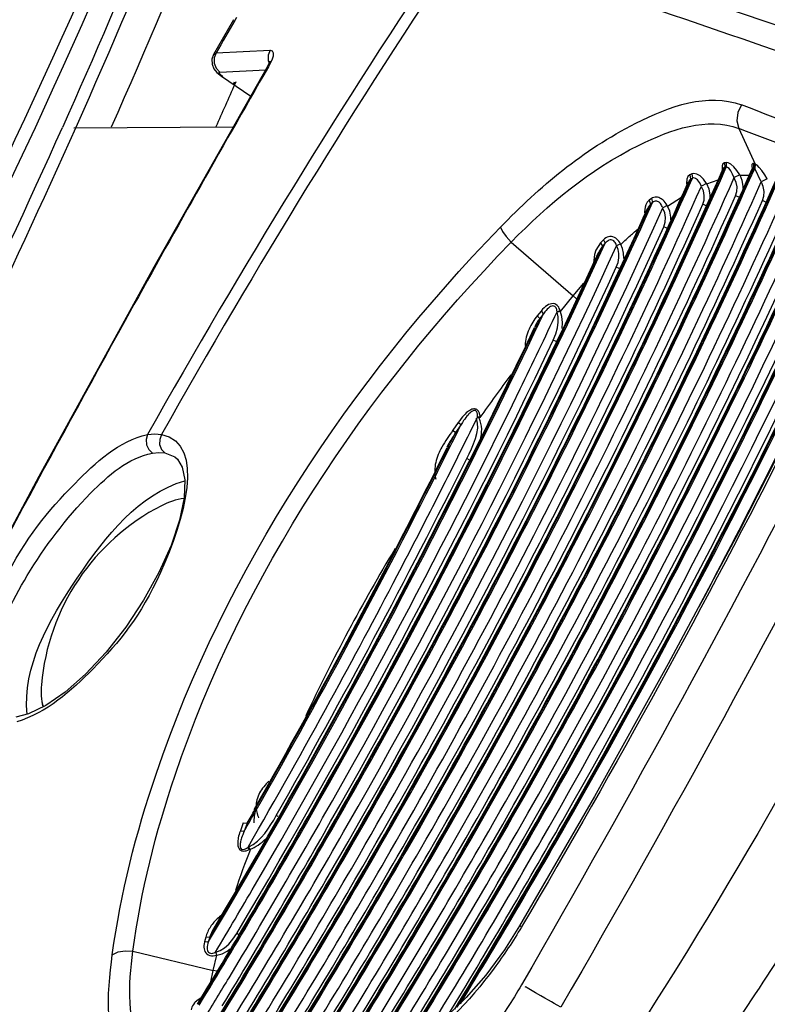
# Paper-space layout 'Sheet' of a CAD drawing. Header units: inches. Extents: x 0.2 to 10.8, y 0.2 to 8.3.
# Tile 129 of 256: x 5.6996 to 5.7668, y 1.9969 to 2.0854. Entities that reach past the tile are written whole.
import ezdxf

# ---------------------------------------------------------------- set-up
doc = ezdxf.new("R2010")
doc.units = ezdxf.units.IN
doc.header["$MEASUREMENT"] = 0
doc.layers.get('0').update_dxf_attribs({"lineweight": 5})
doc.layers.add('02___PRT_ALL_AXES', color=7, linetype='Continuous')

psp = doc.layouts.new('Sheet')

# ---------------------------------------------------------------- linework, layer by layer
at = {"color": 0, "linetype": 'ByBlock', "lineweight": -3}
for p, q in [((5.784637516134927, 2.079133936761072), (5.743465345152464, 2.093191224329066)), ((5.719097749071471, 2.085630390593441), (5.718952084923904, 2.08537743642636)), ((5.718835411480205, 2.085444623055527), (5.717043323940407, 2.082327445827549)), ((5.717043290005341, 2.082327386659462), (5.717279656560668, 2.082469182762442)), ((5.717279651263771, 2.082469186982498), (5.722119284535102, 2.08271198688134)), ((5.722048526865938, 2.081343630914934), (5.721896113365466, 2.081239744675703)), ((5.722106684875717, 2.081715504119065), (5.721896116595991, 2.081239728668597)), ((5.721942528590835, 2.081766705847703), (5.722038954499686, 2.081526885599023)), ((5.722048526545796, 2.081343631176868), (5.721966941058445, 2.081199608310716)), ((5.722048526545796, 2.081343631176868), (5.721967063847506, 2.081201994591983)), ((5.722271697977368, 2.081790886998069), (5.722048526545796, 2.081343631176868)), ((5.717873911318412, 2.080321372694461), (5.717590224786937, 2.080558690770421)), ((5.717616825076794, 2.080734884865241), (5.721726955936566, 2.080941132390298)), ((5.717749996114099, 2.080357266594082), (5.720385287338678, 2.078572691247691)), ((5.71775094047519, 2.080356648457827), (5.717873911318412, 2.080321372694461)), ((5.71882293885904, 2.079630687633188), (5.718917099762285, 2.079845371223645)), ((5.718975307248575, 2.079675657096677), (5.719069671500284, 2.079890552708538)), ((5.704486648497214, 2.075710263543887), (5.718822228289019, 2.075813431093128)), ((5.764264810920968, 2.075652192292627), (5.76575476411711, 2.072448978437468)), ((5.763139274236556, 2.072586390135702), (5.762996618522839, 2.072561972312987)), ((5.762996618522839, 2.072561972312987), (5.763007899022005, 2.072163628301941)), ((5.763139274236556, 2.072586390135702), (5.763148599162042, 2.072187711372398)), ((5.765607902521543, 2.0724961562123), (5.76558338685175, 2.072098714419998)), ((5.765724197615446, 2.0724607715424), (5.765607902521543, 2.0724961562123)), ((5.765724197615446, 2.0724607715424), (5.765698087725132, 2.072063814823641)), ((5.765754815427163, 2.072449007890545), (5.76571503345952, 2.072048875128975)), ((5.760045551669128, 2.071561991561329), (5.759876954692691, 2.071480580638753)), ((5.759876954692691, 2.071480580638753), (5.759931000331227, 2.071097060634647)), ((5.760045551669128, 2.071561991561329), (5.760097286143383, 2.07117735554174)), ((5.762766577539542, 2.072023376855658), (5.762799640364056, 2.071879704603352)), ((5.763007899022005, 2.072163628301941), (5.762877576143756, 2.072048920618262)), ((5.763007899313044, 2.072163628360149), (5.76294159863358, 2.072019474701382)), ((5.763007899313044, 2.072163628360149), (5.762944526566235, 2.072020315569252)), ((5.763148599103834, 2.072187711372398), (5.763007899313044, 2.072163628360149)), ((5.763048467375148, 2.071970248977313), (5.763148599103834, 2.072187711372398)), ((5.76305315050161, 2.07197159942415), (5.763148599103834, 2.072187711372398)), ((5.764361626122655, 2.07149314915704), (5.763857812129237, 2.071232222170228)), ((5.764385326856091, 2.071451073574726), (5.765206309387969, 2.071452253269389)), ((5.76558338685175, 2.072098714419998), (5.765504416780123, 2.07209720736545)), ((5.765698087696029, 2.072063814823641), (5.76558338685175, 2.072098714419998)), ((5.765670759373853, 2.072004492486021), (5.765698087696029, 2.072063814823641)), ((5.765672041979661, 2.072004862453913), (5.765698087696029, 2.072063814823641)), ((5.766295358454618, 2.070856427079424), (5.765715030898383, 2.072048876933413)), ((5.759561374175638, 2.070748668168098), (5.759595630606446, 2.070535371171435)), ((5.759931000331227, 2.071097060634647), (5.759756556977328, 2.070883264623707)), ((5.759931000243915, 2.071097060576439), (5.759818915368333, 2.070854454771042)), ((5.759931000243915, 2.071097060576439), (5.759823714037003, 2.070855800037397)), ((5.759925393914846, 2.070805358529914), (5.760097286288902, 2.071177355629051)), ((5.760097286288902, 2.071177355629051), (5.759931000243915, 2.071097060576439)), ((5.759933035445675, 2.070807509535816), (5.760097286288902, 2.071177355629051)), ((5.761371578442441, 2.070707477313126), (5.760910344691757, 2.070458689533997)), ((5.761395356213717, 2.070665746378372), (5.76241431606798, 2.071043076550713)), ((5.766826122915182, 2.071113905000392), (5.766295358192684, 2.070856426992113)), ((5.76429404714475, 2.06947148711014), (5.763983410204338, 2.069599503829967)), ((5.756323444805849, 2.068851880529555), (5.756095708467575, 2.068521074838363)), ((5.756323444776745, 2.068851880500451), (5.756156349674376, 2.068492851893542)), ((5.756323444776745, 2.068851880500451), (5.756162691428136, 2.06849454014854)), ((5.756419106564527, 2.069351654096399), (5.756219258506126, 2.069204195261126)), ((5.756219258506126, 2.069204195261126), (5.756323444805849, 2.068851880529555)), ((5.756261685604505, 2.068443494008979), (5.756520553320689, 2.068997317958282)), ((5.756273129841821, 2.068446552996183), (5.756520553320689, 2.068997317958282)), ((5.756520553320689, 2.068997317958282), (5.756323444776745, 2.068851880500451)), ((5.756419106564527, 2.069351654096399), (5.756520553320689, 2.068997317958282)), ((5.757843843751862, 2.068723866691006), (5.757433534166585, 2.068505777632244)), ((5.75786704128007, 2.068681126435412), (5.759109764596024, 2.06948500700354)), ((5.761339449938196, 2.068709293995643), (5.761038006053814, 2.068835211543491)), ((5.76670875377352, 2.0690388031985), (5.766394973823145, 2.06916799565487)), ((5.755853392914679, 2.06858849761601), (5.755793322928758, 2.068142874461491)), ((5.755793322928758, 2.068142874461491), (5.755811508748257, 2.067917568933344)), ((5.757814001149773, 2.066683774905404), (5.757522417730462, 2.066808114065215)), ((5.74380983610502, 2.065433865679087), (5.74936808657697, 2.060591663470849)), ((5.751843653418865, 2.065378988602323), (5.751415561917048, 2.0646946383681)), ((5.75209210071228, 2.065625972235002), (5.751843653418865, 2.065378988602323)), ((5.751843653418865, 2.065378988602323), (5.752007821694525, 2.065079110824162)), ((5.751874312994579, 2.064495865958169), (5.752252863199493, 2.065322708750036)), ((5.752252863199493, 2.065322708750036), (5.752007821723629, 2.065079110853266)), ((5.75209210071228, 2.065625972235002), (5.752252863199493, 2.065322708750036)), ((5.753636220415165, 2.065265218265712), (5.75328734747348, 2.065100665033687)), ((5.751292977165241, 2.064318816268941), (5.751210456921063, 2.063552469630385)), ((5.751415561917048, 2.0646946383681), (5.751292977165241, 2.064318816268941)), ((5.752007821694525, 2.065079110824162), (5.751695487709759, 2.064568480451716)), ((5.752007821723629, 2.065079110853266), (5.751751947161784, 2.064541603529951)), ((5.752007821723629, 2.065079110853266), (5.751762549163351, 2.064544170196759)), ((5.753521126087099, 2.063053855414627), (5.753259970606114, 2.063171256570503)), ((5.74936808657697, 2.060591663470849), (5.750347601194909, 2.061745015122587)), ((5.748231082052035, 2.059198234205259), (5.74936808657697, 2.060591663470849)), ((5.749665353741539, 2.060315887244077), (5.74936808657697, 2.060591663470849)), ((5.746490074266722, 2.05922666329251), (5.74615321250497, 2.058802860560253)), ((5.746711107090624, 2.058990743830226), (5.74637583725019, 2.058568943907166)), ((5.746490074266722, 2.05922666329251), (5.746711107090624, 2.058990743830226)), ((5.748214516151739, 2.059254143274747), (5.747935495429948, 2.059169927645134)), ((5.747952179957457, 2.059114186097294), (5.747935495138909, 2.059169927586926)), ((5.748231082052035, 2.059198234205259), (5.747952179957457, 2.059114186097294)), ((5.74637583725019, 2.058568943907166), (5.745977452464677, 2.05772724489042)), ((5.74615321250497, 2.058802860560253), (5.746375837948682, 2.058568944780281)), ((5.747839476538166, 2.056491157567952), (5.747588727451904, 2.056608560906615)), ((5.739046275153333, 2.049212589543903), (5.738552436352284, 2.048496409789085)), ((5.739046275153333, 2.049212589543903), (5.739302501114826, 2.049024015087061)), ((5.741014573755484, 2.049713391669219), (5.740776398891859, 2.049688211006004)), ((5.740784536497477, 2.04961652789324), (5.740776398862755, 2.049688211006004)), ((5.741022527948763, 2.049641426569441), (5.740784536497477, 2.04961652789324)), ((5.741022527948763, 2.049641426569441), (5.741014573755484, 2.049713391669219)), ((5.738552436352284, 2.048496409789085), (5.738810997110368, 2.048311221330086)), ((5.739302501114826, 2.049024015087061), (5.738810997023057, 2.048311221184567)), ((5.711108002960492, 2.048117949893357), (5.711746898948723, 2.048186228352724)), ((5.711746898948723, 2.048186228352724), (5.712365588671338, 2.048127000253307)), ((5.711534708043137, 2.046453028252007), (5.712104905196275, 2.046516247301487)), ((5.712104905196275, 2.046516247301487), (5.712658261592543, 2.046461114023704)), ((5.712658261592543, 2.046461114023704), (5.713545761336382, 2.046100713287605)), ((5.740037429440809, 2.045849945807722), (5.739807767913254, 2.045965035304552)), ((5.722847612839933, 2.013748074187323), (5.722681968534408, 2.013846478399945)), ((5.719715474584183, 2.013168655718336), (5.71944643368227, 2.012454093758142)), ((5.719715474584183, 2.013168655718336), (5.720063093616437, 2.013150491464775)), ((5.720063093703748, 2.013150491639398), (5.719795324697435, 2.01243930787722)), ((5.71944643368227, 2.012454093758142), (5.719795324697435, 2.012439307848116)), ((5.720140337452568, 2.010986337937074), (5.720201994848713, 2.011015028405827)), ((5.720249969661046, 2.010770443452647), (5.720140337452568, 2.010986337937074)), ((5.720311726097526, 2.010799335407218), (5.720201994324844, 2.011015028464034)), ((5.720249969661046, 2.010770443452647), (5.720311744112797, 2.010799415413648)), ((5.716591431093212, 2.002502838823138), (5.717208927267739, 2.0035421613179)), ((5.717106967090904, 2.003600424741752), (5.716705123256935, 2.002923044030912)), ((5.719287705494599, 2.003136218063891), (5.719128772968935, 2.003233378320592)), ((5.744741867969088, 2.003824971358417), (5.744566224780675, 2.003905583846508)), ((5.716341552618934, 2.002892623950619), (5.716227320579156, 2.002470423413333)), ((5.716227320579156, 2.002470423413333), (5.716591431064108, 2.00250283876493)), ((5.716341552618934, 2.002892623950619), (5.716705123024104, 2.002923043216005)), ((5.716705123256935, 2.002923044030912), (5.716591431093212, 2.002502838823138)), ((5.709786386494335, 2.001624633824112), (5.716999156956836, 1.999885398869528)), ((5.7173450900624, 2.001273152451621), (5.717257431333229, 2.00154776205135)), ((5.716999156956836, 1.999885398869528), (5.717345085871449, 2.001273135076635)), ((5.716778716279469, 1.998876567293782), (5.716999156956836, 1.999885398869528)), ((5.717341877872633, 1.999832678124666), (5.716999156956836, 1.999885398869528)), ((5.715648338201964, 1.997258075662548), (5.715396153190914, 1.997039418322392)), ((5.715922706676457, 1.99742327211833), (5.715648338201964, 1.997258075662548))]:
    psp.add_line(p, q, dxfattribs=at)
for points in [[(5.717043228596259, 2.082327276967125), (5.716893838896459, 2.081904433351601), (5.716906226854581, 2.081438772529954), (5.717071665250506, 2.081023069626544), (5.717325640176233, 2.080701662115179), (5.717623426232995, 2.080446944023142), (5.71775094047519, 2.080356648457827)], [(5.717279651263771, 2.082469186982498), (5.71710091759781, 2.08201805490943), (5.717102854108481, 2.081523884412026), (5.717285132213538, 2.081070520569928), (5.717616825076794, 2.080734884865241)], [(5.722119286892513, 2.082711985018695), (5.72194057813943, 2.082260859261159), (5.721942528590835, 2.081766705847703)], [(5.722119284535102, 2.08271198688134), (5.722315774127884, 2.082657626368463), (5.7224103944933, 2.082474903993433), (5.722395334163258, 2.082177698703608), (5.722271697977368, 2.081790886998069)], [(5.721896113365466, 2.081239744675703), (5.711668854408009, 2.063185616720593), (5.701319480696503, 2.044354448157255), (5.691042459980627, 2.025080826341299), (5.680856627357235, 2.005400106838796), (5.670930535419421, 1.985656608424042)], [(5.717590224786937, 2.080558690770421), (5.717533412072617, 2.080649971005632), (5.717542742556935, 2.080710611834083), (5.717616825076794, 2.080734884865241)], [(5.76450827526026, 2.077770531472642), (5.764176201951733, 2.077098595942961), (5.764091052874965, 2.0763577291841), (5.764264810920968, 2.075652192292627)], [(5.762996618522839, 2.072561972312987), (5.762853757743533, 2.072481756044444), (5.762772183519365, 2.072302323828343), (5.762765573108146, 2.072027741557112)], [(5.764361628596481, 2.071493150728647), (5.764111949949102, 2.071878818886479), (5.763834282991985, 2.072206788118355), (5.763564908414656, 2.072439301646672), (5.763328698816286, 2.072564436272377), (5.763139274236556, 2.072586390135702)], [(5.765607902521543, 2.0724961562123), (5.76556249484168, 2.072503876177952), (5.765525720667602, 2.072499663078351), (5.765495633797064, 2.07248481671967), (5.765471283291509, 2.072458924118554), (5.76545291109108, 2.072420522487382), (5.765441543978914, 2.072367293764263), (5.765438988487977, 2.072296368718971), (5.765447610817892, 2.072205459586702), (5.765469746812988, 2.072093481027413), (5.765481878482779, 2.072050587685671)], [(5.766826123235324, 2.071113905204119), (5.766602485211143, 2.071496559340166), (5.766349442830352, 2.07186345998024), (5.766112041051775, 2.072151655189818), (5.765911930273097, 2.072345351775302), (5.76575476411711, 2.072448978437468)], [(5.759876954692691, 2.071480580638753), (5.759705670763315, 2.071335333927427), (5.759593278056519, 2.071088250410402), (5.759561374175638, 2.070748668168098)], [(5.761371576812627, 2.070707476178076), (5.761093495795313, 2.071102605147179), (5.760789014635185, 2.071390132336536), (5.760495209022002, 2.071556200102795), (5.760241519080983, 2.071605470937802), (5.760045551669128, 2.071561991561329)], [(5.764044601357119, 2.070805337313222), (5.763720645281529, 2.071556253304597), (5.763563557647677, 2.071836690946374), (5.763406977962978, 2.072040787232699), (5.763265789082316, 2.072156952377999), (5.763148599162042, 2.072187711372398)], [(5.764658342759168, 2.070262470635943), (5.764670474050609, 2.070451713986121), (5.764584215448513, 2.070968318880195), (5.764385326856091, 2.071451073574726)], [(5.760910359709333, 2.070458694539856), (5.760753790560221, 2.070787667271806), (5.760573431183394, 2.071027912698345), (5.760391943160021, 2.071168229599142), (5.760228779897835, 2.071211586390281), (5.760097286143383, 2.07117735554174)], [(5.761690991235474, 2.069472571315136), (5.761699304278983, 2.069676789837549), (5.761602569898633, 2.070187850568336), (5.761395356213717, 2.070665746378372)], [(5.763983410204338, 2.069599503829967), (5.764097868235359, 2.069980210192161), (5.764118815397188, 2.07039209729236), (5.764044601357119, 2.070805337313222)], [(5.766394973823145, 2.06916799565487), (5.766517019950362, 2.069566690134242), (5.766544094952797, 2.069995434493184), (5.766475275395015, 2.07042128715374), (5.766318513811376, 2.070813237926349)], [(5.761038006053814, 2.068835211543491), (5.761152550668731, 2.069214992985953), (5.761173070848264, 2.069624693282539), (5.761098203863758, 2.070035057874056), (5.760934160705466, 2.070416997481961)], [(5.756219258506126, 2.069204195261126), (5.756043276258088, 2.069025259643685), (5.75590475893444, 2.068773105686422), (5.755853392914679, 2.06858849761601)], [(5.757843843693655, 2.068723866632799), (5.757756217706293, 2.068869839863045), (5.75766429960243, 2.068996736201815), (5.757571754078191, 2.069104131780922), (5.757479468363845, 2.069194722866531), (5.757385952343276, 2.069272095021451), (5.757288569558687, 2.069338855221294), (5.757186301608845, 2.069394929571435), (5.757079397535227, 2.069438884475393), (5.756968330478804, 2.069468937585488), (5.756854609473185, 2.06948295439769), (5.756741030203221, 2.069479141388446), (5.756630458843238, 2.069456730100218), (5.756523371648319, 2.069414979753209), (5.756419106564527, 2.069351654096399)], [(5.757433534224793, 2.068505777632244), (5.757385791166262, 2.068627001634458), (5.757333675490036, 2.068731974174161), (5.757279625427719, 2.068820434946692), (5.757224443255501, 2.068894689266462), (5.75716740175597, 2.068957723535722), (5.757106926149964, 2.069011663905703), (5.75704231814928, 2.06905641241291), (5.756973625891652, 2.06909074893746), (5.756901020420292, 2.069113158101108), (5.75682533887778, 2.069121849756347), (5.756748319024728, 2.069115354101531), (5.756671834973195, 2.069093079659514), (5.756596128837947, 2.069054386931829), (5.756520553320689, 2.068997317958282)], [(5.758168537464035, 2.067450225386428), (5.75817554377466, 2.067687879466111), (5.758074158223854, 2.068205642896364), (5.75786704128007, 2.068681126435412)], [(5.757522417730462, 2.066808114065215), (5.75765093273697, 2.067219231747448), (5.7576807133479, 2.067653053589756), (5.757612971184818, 2.068077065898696), (5.757456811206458, 2.06846311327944)], [(5.742836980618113, 2.06676580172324), (5.743023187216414, 2.066394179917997), (5.743361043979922, 2.065931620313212), (5.743809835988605, 2.065433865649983)], [(5.753636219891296, 2.065265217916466), (5.75356756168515, 2.06539661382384), (5.753492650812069, 2.065511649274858), (5.753409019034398, 2.06561544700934), (5.753314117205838, 2.065709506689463), (5.753206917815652, 2.065791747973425), (5.753086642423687, 2.065858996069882), (5.752955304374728, 2.065906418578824), (5.752819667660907, 2.065929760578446), (5.752686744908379, 2.065928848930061), (5.752558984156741, 2.065906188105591), (5.752436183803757, 2.065863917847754), (5.752318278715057, 2.065803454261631), (5.752204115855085, 2.065724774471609), (5.75209210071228, 2.065625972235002)], [(5.753287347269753, 2.065100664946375), (5.753251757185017, 2.065210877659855), (5.753210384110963, 2.065306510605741), (5.75316199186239, 2.065391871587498), (5.753104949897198, 2.06546813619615), (5.753038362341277, 2.065533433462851), (5.752961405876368, 2.065584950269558), (5.752875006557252, 2.065618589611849), (5.752783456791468, 2.065630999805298), (5.752691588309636, 2.065622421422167), (5.752601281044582, 2.065595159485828), (5.752512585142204, 2.065551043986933), (5.752425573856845, 2.065491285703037), (5.752339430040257, 2.065415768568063), (5.752252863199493, 2.065322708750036)], [(5.753945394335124, 2.063954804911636), (5.753949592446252, 2.063998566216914), (5.753914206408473, 2.064451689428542), (5.753811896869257, 2.064861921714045), (5.753657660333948, 2.065219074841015)], [(5.753259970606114, 2.063171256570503), (5.753413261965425, 2.063603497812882), (5.753482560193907, 2.06402058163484), (5.753480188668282, 2.064408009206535), (5.753418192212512, 2.064755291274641), (5.7533089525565, 2.065054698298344)], [(5.77557081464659, 2.062052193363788), (5.770185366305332, 2.050971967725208), (5.764239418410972, 2.03931488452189), (5.757925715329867, 2.027473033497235), (5.75129359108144, 2.015539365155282), (5.744566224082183, 2.003905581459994)], [(5.748214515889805, 2.059254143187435), (5.748175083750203, 2.059369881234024), (5.748129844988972, 2.059472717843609), (5.748077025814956, 2.059567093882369), (5.748012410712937, 2.059656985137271), (5.747931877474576, 2.059741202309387), (5.747833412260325, 2.059813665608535), (5.747716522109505, 2.059867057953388), (5.7475829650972, 2.059894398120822), (5.747440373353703, 2.059891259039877), (5.747300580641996, 2.059860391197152), (5.747167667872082, 2.059808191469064), (5.747036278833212, 2.059736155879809), (5.746902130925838, 2.05964242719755), (5.746765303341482, 2.059526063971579), (5.746627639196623, 2.059387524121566), (5.746490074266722, 2.05922666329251)], [(5.747935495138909, 2.059169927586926), (5.747919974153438, 2.059270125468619), (5.747898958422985, 2.059358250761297), (5.747871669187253, 2.059438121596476), (5.747835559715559, 2.059512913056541), (5.747787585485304, 2.05958122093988), (5.74772566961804, 2.059637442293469), (5.747648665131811, 2.059674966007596), (5.747557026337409, 2.059687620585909), (5.747455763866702, 2.059672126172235), (5.747353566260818, 2.059632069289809), (5.747253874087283, 2.059573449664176), (5.747153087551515, 2.059497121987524), (5.747047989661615, 2.059401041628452), (5.74693852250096, 2.059284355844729), (5.74682601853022, 2.059147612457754), (5.746711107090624, 2.058990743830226)], [(5.747588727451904, 2.056608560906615), (5.747817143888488, 2.057172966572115), (5.747964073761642, 2.057714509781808), (5.748034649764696, 2.058225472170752), (5.748030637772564, 2.058696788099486), (5.747952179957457, 2.059114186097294)], [(5.748401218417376, 2.057667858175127), (5.7484259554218, 2.058200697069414), (5.748369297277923, 2.058725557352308), (5.748214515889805, 2.059254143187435)], [(5.741014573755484, 2.049713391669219), (5.741001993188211, 2.049806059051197), (5.740985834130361, 2.049891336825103), (5.740966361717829, 2.049969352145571), (5.740943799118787, 2.050040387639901), (5.740918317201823, 2.050104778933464), (5.740890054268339, 2.0501628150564), (5.740859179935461, 2.050214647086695), (5.740825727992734, 2.050260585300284), (5.740789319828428, 2.050301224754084), (5.740748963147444, 2.050337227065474), (5.740703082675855, 2.050368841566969), (5.740650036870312, 2.050395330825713), (5.740588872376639, 2.050414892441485), (5.740519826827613, 2.050425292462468), (5.740443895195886, 2.050424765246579), (5.740361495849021, 2.050412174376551), (5.740272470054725, 2.050386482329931), (5.740177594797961, 2.05034704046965), (5.740078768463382, 2.050294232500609), (5.739977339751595, 2.050228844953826), (5.739873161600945, 2.050150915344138), (5.739765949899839, 2.050060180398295), (5.739655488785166, 2.049956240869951), (5.739541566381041, 2.049838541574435), (5.739423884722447, 2.049706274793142), (5.739302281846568, 2.049558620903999), (5.739176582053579, 2.049394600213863), (5.739046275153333, 2.049212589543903)], [(5.740776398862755, 2.049688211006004), (5.740778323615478, 2.049771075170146), (5.740776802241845, 2.049846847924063), (5.740772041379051, 2.049915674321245), (5.740764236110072, 2.049977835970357), (5.740753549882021, 2.050033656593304), (5.740740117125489, 2.050083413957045), (5.740724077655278, 2.050127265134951), (5.740705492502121, 2.050165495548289), (5.740684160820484, 2.050198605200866), (5.740659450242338, 2.050227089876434), (5.740630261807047, 2.050251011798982), (5.740595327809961, 2.050269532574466), (5.740553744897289, 2.050280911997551), (5.740505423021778, 2.050283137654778), (5.740450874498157, 2.050274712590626), (5.740390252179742, 2.050254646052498), (5.740323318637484, 2.050221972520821), (5.740250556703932, 2.050176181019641), (5.740173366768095, 2.050117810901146), (5.740092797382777, 2.050047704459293), (5.740008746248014, 2.049965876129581), (5.739920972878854, 2.049872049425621), (5.73982926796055, 2.049765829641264), (5.739733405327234, 2.049646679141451), (5.739633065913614, 2.049513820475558), (5.739528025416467, 2.049366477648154), (5.739418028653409, 2.049203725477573), (5.739302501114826, 2.049024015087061)], [(5.711108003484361, 2.048117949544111), (5.710977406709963, 2.047675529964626), (5.71101292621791, 2.047202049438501), (5.711208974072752, 2.046771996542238), (5.711534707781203, 2.046453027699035)], [(5.712365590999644, 2.048126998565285), (5.712194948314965, 2.047684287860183), (5.712190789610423, 2.047210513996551), (5.712353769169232, 2.046780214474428), (5.712658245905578, 2.046461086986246)], [(5.713546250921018, 2.0461003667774), (5.713799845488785, 2.045891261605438), (5.714220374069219, 2.045178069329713), (5.714444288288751, 2.044027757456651), (5.714384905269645, 2.042416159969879), (5.713979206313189, 2.040412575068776), (5.713217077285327, 2.038131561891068), (5.712125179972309, 2.035693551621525), (5.710747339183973, 2.033209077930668), (5.709139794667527, 2.030786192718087), (5.707371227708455, 2.028532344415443), (5.705522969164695, 2.026550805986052), (5.703683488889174, 2.024929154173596), (5.701942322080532, 2.023729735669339), (5.700387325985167, 2.022983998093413), (5.699257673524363, 2.022701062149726)], [(5.71944643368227, 2.012454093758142), (5.719385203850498, 2.012281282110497), (5.719334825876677, 2.012121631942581), (5.719294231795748, 2.011974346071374), (5.719262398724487, 2.011838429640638), (5.719238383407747, 2.011712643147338), (5.719221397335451, 2.011595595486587), (5.71921086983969, 2.011485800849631), (5.719206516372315, 2.011381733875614), (5.719208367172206, 2.011282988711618), (5.719216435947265, 2.01119066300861), (5.719230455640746, 2.011105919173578), (5.719249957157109, 2.011029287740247), (5.719275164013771, 2.010958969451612), (5.719307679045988, 2.010892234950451), (5.719350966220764, 2.010826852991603), (5.719409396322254, 2.010763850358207), (5.719486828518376, 2.010707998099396), (5.719585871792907, 2.010665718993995), (5.719705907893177, 2.010643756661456), (5.719838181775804, 2.010646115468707), (5.719973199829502, 2.010670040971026), (5.720109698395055, 2.010711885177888), (5.720249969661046, 2.010770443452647)], [(5.719795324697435, 2.012439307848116), (5.719723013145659, 2.012269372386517), (5.71966083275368, 2.012113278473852), (5.719607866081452, 2.011970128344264), (5.719563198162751, 2.011838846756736), (5.719525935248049, 2.011718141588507), (5.719495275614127, 2.011606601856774), (5.719470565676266, 2.011502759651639), (5.719451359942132, 2.011405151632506), (5.71943762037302, 2.011313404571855), (5.719429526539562, 2.011228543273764), (5.719427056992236, 2.011151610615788), (5.719429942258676, 2.01108302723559), (5.719438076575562, 2.011021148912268), (5.7194522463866, 2.010963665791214), (5.71947470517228, 2.010909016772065), (5.719508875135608, 2.010858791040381), (5.719558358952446, 2.010817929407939), (5.719626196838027, 2.010792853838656), (5.719712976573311, 2.010789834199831), (5.719812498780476, 2.010811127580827), (5.719917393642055, 2.010852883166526), (5.72002618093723, 2.010911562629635), (5.720140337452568, 2.010986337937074)], [(5.717257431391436, 2.00154776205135), (5.717633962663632, 2.001689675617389), (5.718019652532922, 2.001934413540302), (5.718403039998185, 2.00227469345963), (5.718775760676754, 2.002707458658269), (5.719128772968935, 2.003233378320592)], [(5.744566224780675, 2.003905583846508), (5.743210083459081, 2.001765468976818), (5.741520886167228, 1.999474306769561), (5.739764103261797, 1.997457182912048), (5.738019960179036, 1.995792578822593), (5.73636882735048, 1.99453214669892), (5.734880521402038, 1.993693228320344), (5.733778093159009, 1.9933018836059)], [(5.716227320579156, 2.002470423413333), (5.716189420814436, 2.002298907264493), (5.716169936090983, 2.00213885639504), (5.7161678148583, 2.001989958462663), (5.716182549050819, 2.001851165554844), (5.716213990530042, 2.001723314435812), (5.716262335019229, 2.001606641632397), (5.716333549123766, 2.001494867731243), (5.716434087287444, 2.001391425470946), (5.716560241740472, 2.001308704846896), (5.716704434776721, 2.001252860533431), (5.716855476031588, 2.001224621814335), (5.717005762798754, 2.001219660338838), (5.717151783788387, 2.001232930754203), (5.717291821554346, 2.001260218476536)], [(5.716591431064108, 2.00250283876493), (5.716535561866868, 2.002337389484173), (5.716495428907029, 2.002185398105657), (5.716470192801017, 2.002046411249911), (5.716459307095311, 2.001919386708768), (5.716462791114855, 2.001805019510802), (5.716480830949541, 2.001703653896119), (5.716516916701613, 2.001610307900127), (5.716576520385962, 2.001528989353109), (5.716658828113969, 2.001470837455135), (5.716759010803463, 2.001440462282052), (5.716868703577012, 2.001436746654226), (5.716981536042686, 2.001454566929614), (5.717094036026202, 2.001488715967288), (5.71720422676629, 2.001535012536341)], [(5.707933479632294, 2.001306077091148), (5.708452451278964, 2.001558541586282), (5.709095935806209, 2.001669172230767), (5.709786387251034, 2.001624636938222)], [(5.717345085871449, 2.001273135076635), (5.717803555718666, 2.001401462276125), (5.71826897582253, 2.001643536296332), (5.718521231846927, 2.001834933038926)], [(5.715396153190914, 1.997039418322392), (5.715332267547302, 1.996974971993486), (5.715224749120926, 1.9968387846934), (5.715144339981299, 1.996707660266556), (5.715087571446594, 1.996581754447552), (5.71505208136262, 1.996461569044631), (5.715035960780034, 1.996348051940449)]]:
    psp.add_lwpolyline(points, dxfattribs=at)
for centre, radius, start, end in [((6.283565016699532, 1.726555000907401), 0.6565894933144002, 146.1622506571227, 150.6760246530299), ((6.284812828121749, 1.726569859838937), 0.6565781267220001, 146.1557150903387, 150.6760489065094), ((7.1718316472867, 1.248018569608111), 1.676910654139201, 150.0432361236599, 150.1578732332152), ((3.681877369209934, -3.442847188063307), 5.900387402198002, 69.21223415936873, 69.33121759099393), ((5.01607893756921, 2.383479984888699), 0.7531089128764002, 332.4028903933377, 335.8827880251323), ((3.679355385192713, -3.469775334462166), 5.924408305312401, 69.27676174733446, 69.39529030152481), ((5.20154956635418, 2.328565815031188), 0.6326454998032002, 332.1125145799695, 335.0996321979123), ((5.192442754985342, 2.320254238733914), 0.6137892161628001, 334.1082550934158, 334.8262456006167), ((5.198390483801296, 2.317286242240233), 0.6061122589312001, 334.6392581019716, 334.7764443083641), ((5.144299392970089, 2.343806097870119), 0.6661567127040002, 329.2923973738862, 334.5697536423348), ((5.143586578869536, 2.344271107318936), 0.6670698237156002, 329.2897198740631, 334.5606120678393), ((5.147202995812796, 2.342416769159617), 0.6631310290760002, 329.2680649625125, 334.5714975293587), ((5.147211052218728, 2.342458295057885), 0.6649537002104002, 329.3263000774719, 334.5401088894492), ((5.144940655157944, 2.343876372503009), 0.6668384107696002, 329.7072797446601, 334.0645969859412), ((5.162924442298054, 2.333437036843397), 0.6437594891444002, 332.4257427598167, 333.8470829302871), ((5.16898271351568, 2.330337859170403), 0.6358013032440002, 333.5285655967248, 333.6676883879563), ((5.173515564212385, 2.32803245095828), 0.6308411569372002, 333.5332924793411, 333.7505543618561), ((5.139766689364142, 2.34508813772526), 0.6684614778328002, 330.3493995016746, 333.5125916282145), ((5.139058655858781, 2.345549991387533), 0.6693689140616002, 330.3454021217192, 333.5047231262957), ((5.14265449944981, 2.343708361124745), 0.6654542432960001, 330.3303028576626, 333.5092805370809), ((5.142731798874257, 2.343704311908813), 0.6671944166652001, 330.3701113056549, 333.4962973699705), ((5.881233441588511, 1.949185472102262), 0.1724207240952, 149.05211748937, 154.7193607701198), ((5.14044352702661, 2.345139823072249), 0.6691040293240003, 331.3388441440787, 332.4285579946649), ((5.122497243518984, 2.354952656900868), 0.6895578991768, 330.0779368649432, 331.3386008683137), ((5.117434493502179, 2.357748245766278), 0.6943175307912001, 330.1761084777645, 330.3537984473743), ((5.114159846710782, 2.359399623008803), 0.6978590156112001, 330.2537855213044, 330.3686802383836), ((5.110040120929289, 2.363644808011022), 0.7069453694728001, 329.1883499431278, 329.750656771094), ((5.719832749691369, 2.001861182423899), 0.003646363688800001, 143.4168775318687, 147.4282169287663), ((5.10661386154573, 2.367270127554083), 0.7139791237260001, 328.6334439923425, 328.9714597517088)]:
    psp.add_arc(centre, radius, start, end, dxfattribs=at)
for points, knots in [([(5.740515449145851, 2.191783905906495), (5.7377804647, 2.17956540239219), (5.723118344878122, 2.125921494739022), (5.700401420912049, 2.074720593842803), (5.680239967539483, 2.036700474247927)], [0, 0, 0, 0, 0.2253741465, 1, 1, 1, 1]), ([(5.741483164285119, 2.191624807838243), (5.738772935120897, 2.179347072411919), (5.724163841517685, 2.125415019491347), (5.701360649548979, 2.073952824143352), (5.681100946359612, 2.035747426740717)], [0, 0, 0, 0, 0.2252552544, 1, 1, 1, 1]), ([(5.742002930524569, 2.191238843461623), (5.740404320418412, 2.182233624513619), (5.731654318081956, 2.142638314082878), (5.71741600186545, 2.104407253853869), (5.704644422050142, 2.075754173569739)], [0, 0, 0, 0, 0.2257350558, 1, 1, 1, 1]), ([(5.74445641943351, 2.18959477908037), (5.742880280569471, 2.180716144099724), (5.734284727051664, 2.141711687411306), (5.720343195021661, 2.104030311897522), (5.707841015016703, 2.075783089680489)], [0, 0, 0, 0, 0.2259573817, 1, 1, 1, 1]), ([(5.738617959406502, 2.179331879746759), (5.736853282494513, 2.171142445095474), (5.727953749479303, 2.135724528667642), (5.714923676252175, 2.101430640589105), (5.703450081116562, 2.075756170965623)], [0, 0, 0, 0, 0.2295245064, 1, 1, 1, 1]), ([(5.721967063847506, 2.081201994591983), (5.717610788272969, 2.073626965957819), (5.699875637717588, 2.042184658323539), (5.683172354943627, 2.010163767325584), (5.671023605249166, 1.985649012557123)], [0, 0, 0, 0, 0.2420704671, 1, 1, 1, 1]), ([(5.71727633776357, 2.075838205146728), (5.717561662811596, 2.07647773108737), (5.718129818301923, 2.07775607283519), (5.718694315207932, 2.079036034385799), (5.718975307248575, 2.079675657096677)], [0, 0, 0, 0, 0.500595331, 1, 1, 1, 1]), ([(5.742836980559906, 2.066765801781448), (5.746397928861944, 2.07043956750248), (5.752538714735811, 2.075697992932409), (5.761499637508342, 2.07890550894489), (5.76450827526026, 2.077770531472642)], [0, 0, 0, 0, 0.6140634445, 1, 1, 1, 1]), ([(5.74380983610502, 2.065433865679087), (5.74717571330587, 2.068868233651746), (5.752994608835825, 2.073779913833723), (5.761432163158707, 2.07672551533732), (5.764264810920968, 2.075652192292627)], [0, 0, 0, 0, 0.6135228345, 1, 1, 1, 1]), ([(5.718992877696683, 1.989710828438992), (5.723215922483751, 1.996481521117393), (5.739241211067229, 2.023152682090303), (5.753522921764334, 2.050889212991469), (5.762877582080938, 2.072048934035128)], [0, 0, 0, 0, 0.2564592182, 1, 1, 1, 1]), ([(5.762944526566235, 2.072020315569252), (5.759897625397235, 2.065132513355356), (5.746757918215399, 2.036941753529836), (5.731549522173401, 2.009727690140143), (5.719078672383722, 1.989731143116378)], [0, 0, 0, 0, 0.2421884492, 1, 1, 1, 1]), ([(5.719231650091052, 1.989767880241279), (5.723449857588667, 1.996526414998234), (5.739456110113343, 2.023151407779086), (5.75371655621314, 2.050843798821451), (5.76305315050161, 2.07197159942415)], [0, 0, 0, 0, 0.2564523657, 1, 1, 1, 1]), ([(5.722052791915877, 1.990447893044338), (5.72623046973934, 1.997163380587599), (5.742086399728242, 2.023614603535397), (5.756226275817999, 2.051111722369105), (5.765497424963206, 2.072084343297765)], [0, 0, 0, 0, 0.2564550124, 1, 1, 1, 1]), ([(5.765563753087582, 2.072054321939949), (5.762543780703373, 2.065226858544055), (5.749526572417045, 2.037284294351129), (5.734475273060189, 2.010301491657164), (5.722139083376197, 1.990469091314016)], [0, 0, 0, 0, 0.2422181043, 1, 1, 1, 1]), ([(5.722293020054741, 1.990506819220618), (5.726465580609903, 1.997209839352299), (5.742301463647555, 2.023613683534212), (5.756419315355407, 2.051065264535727), (5.765672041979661, 2.072004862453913)], [0, 0, 0, 0, 0.2564477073, 1, 1, 1, 1]), ([(5.72511603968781, 1.991192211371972), (5.72920855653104, 1.997788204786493), (5.744754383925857, 2.023774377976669), (5.758642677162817, 2.050768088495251), (5.767776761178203, 2.071350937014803)], [0, 0, 0, 0, 0.2563475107, 1, 1, 1, 1]), ([(5.716958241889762, 1.990620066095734), (5.721062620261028, 1.997222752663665), (5.736656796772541, 2.023241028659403), (5.750590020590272, 2.050270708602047), (5.759756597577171, 2.070883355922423)], [0, 0, 0, 0, 0.2562986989, 1, 1, 1, 1]), ([(5.759823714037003, 2.070855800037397), (5.756833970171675, 2.064136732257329), (5.743971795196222, 2.036656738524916), (5.729145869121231, 2.010107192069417), (5.717011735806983, 1.990588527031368)], [0, 0, 0, 0, 0.2424160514, 1, 1, 1, 1]), ([(5.717106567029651, 1.990531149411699), (5.721215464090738, 1.99713337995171), (5.736825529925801, 2.023151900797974), (5.750766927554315, 2.050187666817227), (5.759933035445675, 2.070807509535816)], [0, 0, 0, 0, 0.256293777, 1, 1, 1, 1]), ([(5.71819420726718, 1.990346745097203), (5.722290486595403, 1.996936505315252), (5.737854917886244, 2.022905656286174), (5.75176127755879, 2.049884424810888), (5.760910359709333, 2.070458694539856)], [0, 0, 0, 0, 0.2562810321, 1, 1, 1, 1]), ([(5.720864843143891, 1.990459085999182), (5.724993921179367, 1.997103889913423), (5.740673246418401, 2.023281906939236), (5.754667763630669, 2.05048558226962), (5.763857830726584, 2.071232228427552)], [0, 0, 0, 0, 0.2563795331, 1, 1, 1, 1]), ([(5.723709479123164, 1.990851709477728), (5.727794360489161, 1.997434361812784), (5.743312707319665, 2.023370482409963), (5.757176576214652, 2.050312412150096), (5.766295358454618, 2.070856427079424)], [0, 0, 0, 0, 0.2563232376, 1, 1, 1, 1]), ([(5.767842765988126, 2.071320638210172), (5.76486601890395, 2.064616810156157), (5.752056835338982, 2.03719383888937), (5.737289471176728, 2.010696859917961), (5.725202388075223, 1.991213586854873)], [0, 0, 0, 0, 0.242374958, 1, 1, 1, 1]), ([(5.725356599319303, 1.991251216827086), (5.729443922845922, 1.997834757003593), (5.744969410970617, 2.023773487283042), (5.758835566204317, 2.050721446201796), (5.767951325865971, 2.071271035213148)], [0, 0, 0, 0, 0.2563406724, 1, 1, 1, 1]), ([(5.728177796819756, 1.991936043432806), (5.732184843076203, 1.998411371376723), (5.747419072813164, 2.023927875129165), (5.761053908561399, 2.050413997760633), (5.770048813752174, 2.070604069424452)], [0, 0, 0, 0, 0.2562379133, 1, 1, 1, 1]), ([(5.770114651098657, 2.070573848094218), (5.767181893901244, 2.063994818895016), (5.754583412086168, 2.037095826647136), (5.740101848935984, 2.01108932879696), (5.72826500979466, 1.991958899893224)], [0, 0, 0, 0, 0.2425334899, 1, 1, 1, 1]), ([(5.728418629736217, 1.991995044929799), (5.732420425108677, 1.998457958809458), (5.747634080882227, 2.023927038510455), (5.761246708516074, 2.050367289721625), (5.770223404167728, 2.070523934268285)], [0, 0, 0, 0, 0.256231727, 1, 1, 1, 1]), ([(5.721742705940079, 1.990379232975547), (5.725787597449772, 1.99689702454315), (5.741164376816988, 2.022585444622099), (5.754918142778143, 2.04926050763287), (5.763983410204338, 2.069599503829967)], [0, 0, 0, 0, 0.256220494, 1, 1, 1, 1]), ([(5.726771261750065, 1.991595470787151), (5.730770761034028, 1.9980576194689), (5.745977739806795, 2.023524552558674), (5.7595883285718, 2.049959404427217), (5.76856797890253, 2.070110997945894)], [0, 0, 0, 0, 0.2562145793, 1, 1, 1, 1]), ([(5.731237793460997, 1.992678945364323), (5.735159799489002, 1.999033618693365), (5.750083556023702, 2.024080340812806), (5.763465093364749, 2.050059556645), (5.772319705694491, 2.069857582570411)], [0, 0, 0, 0, 0.2561280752, 1, 1, 1, 1]), ([(5.772385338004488, 2.069827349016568), (5.769496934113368, 2.063372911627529), (5.757109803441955, 2.036996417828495), (5.742912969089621, 2.011479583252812), (5.731324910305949, 1.992701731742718)], [0, 0, 0, 0, 0.2426910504, 1, 1, 1, 1]), ([(5.731479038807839, 1.992738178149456), (5.735395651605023, 1.999080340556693), (5.750298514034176, 2.024079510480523), (5.763657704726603, 2.050012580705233), (5.772494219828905, 2.069777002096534)], [0, 0, 0, 0, 0.2561185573, 1, 1, 1, 1]), ([(5.719592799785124, 1.991106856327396), (5.723552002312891, 1.997503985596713), (5.738615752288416, 2.022722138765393), (5.752114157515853, 2.04888929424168), (5.761038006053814, 2.068835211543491)], [0, 0, 0, 0, 0.2561142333, 1, 1, 1, 1]), ([(5.724803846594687, 1.991121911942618), (5.728779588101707, 1.997545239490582), (5.743902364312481, 2.022863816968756), (5.75744739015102, 2.049139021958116), (5.766394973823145, 2.06916799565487)], [0, 0, 0, 0, 0.2561530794, 1, 1, 1, 1]), ([(5.729831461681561, 1.992338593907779), (5.733745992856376, 1.998680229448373), (5.748642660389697, 2.023677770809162), (5.762000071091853, 2.049606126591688), (5.770839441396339, 2.069365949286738)], [0, 0, 0, 0, 0.2561058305, 1, 1, 1, 1]), ([(5.734340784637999, 1.993493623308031), (5.738173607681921, 1.999721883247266), (5.752770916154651, 2.02427579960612), (5.765884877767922, 2.049724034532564), (5.774589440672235, 2.069111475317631)], [0, 0, 0, 0, 0.256016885, 1, 1, 1, 1]), ([(5.774654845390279, 2.069081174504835), (5.771814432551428, 2.062758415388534), (5.759653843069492, 2.036932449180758), (5.74575902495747, 2.011932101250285), (5.734433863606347, 1.993526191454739)], [0, 0, 0, 0, 0.2428472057, 1, 1, 1, 1]), ([(5.734603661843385, 1.993587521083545), (5.738428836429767, 1.999800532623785), (5.752996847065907, 2.024295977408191), (5.76608149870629, 2.049686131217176), (5.774763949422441, 2.069030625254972)], [0, 0, 0, 0, 0.2560065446, 1, 1, 1, 1]), ([(5.715793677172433, 1.992940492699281), (5.719629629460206, 1.999164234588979), (5.734242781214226, 2.023705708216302), (5.747374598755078, 2.049141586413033), (5.756095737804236, 2.068521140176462)], [0, 0, 0, 0, 0.2559629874, 1, 1, 1, 1]), ([(5.756162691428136, 2.06849454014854), (5.753313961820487, 2.062167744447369), (5.741121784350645, 2.036330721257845), (5.727196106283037, 2.011320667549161), (5.715847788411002, 1.992909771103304)], [0, 0, 0, 0, 0.2428958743, 1, 1, 1, 1]), ([(5.715943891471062, 1.992851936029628), (5.719784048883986, 1.999075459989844), (5.734412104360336, 2.023617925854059), (5.74755184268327, 2.049059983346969), (5.756273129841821, 2.068446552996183)], [0, 0, 0, 0, 0.2559577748, 1, 1, 1, 1]), ([(5.71813823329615, 1.994471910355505), (5.721873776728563, 2.000573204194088), (5.736108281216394, 2.024626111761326), (5.748914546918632, 2.049535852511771), (5.757433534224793, 2.068505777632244)], [0, 0, 0, 0, 0.2559670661, 1, 1, 1, 1]), ([(5.727864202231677, 1.991865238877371), (5.731755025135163, 1.998168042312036), (5.746567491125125, 2.023017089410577), (5.759859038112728, 2.048785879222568), (5.768665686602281, 2.068423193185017)], [0, 0, 0, 0, 0.2560441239, 1, 1, 1, 1]), ([(5.733230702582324, 1.993634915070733), (5.737025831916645, 1.999811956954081), (5.751483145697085, 2.024165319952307), (5.764477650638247, 2.049399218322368), (5.77310974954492, 2.068621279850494)], [0, 0, 0, 0, 0.2559842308, 1, 1, 1, 1]), ([(5.736375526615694, 1.994521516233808), (5.740077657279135, 2.000566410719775), (5.754193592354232, 2.024404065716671), (5.766906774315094, 2.049083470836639), (5.775378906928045, 2.067876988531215)], [0, 0, 0, 0, 0.2558707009, 1, 1, 1, 1]), ([(5.738729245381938, 1.996413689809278), (5.742342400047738, 2.002347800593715), (5.756124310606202, 2.025743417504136), (5.768555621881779, 2.049944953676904), (5.776858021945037, 2.068365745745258)], [0, 0, 0, 0, 0.2558680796, 1, 1, 1, 1]), ([(5.776923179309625, 2.068335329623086), (5.77421681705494, 2.062334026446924), (5.762668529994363, 2.037838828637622), (5.749557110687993, 2.014088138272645), (5.738903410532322, 1.996579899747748)], [0, 0, 0, 0, 0.2431224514, 1, 1, 1, 1]), ([(5.739235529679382, 1.996906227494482), (5.742816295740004, 2.002793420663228), (5.756476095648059, 2.026004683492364), (5.768799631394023, 2.050012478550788), (5.777032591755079, 2.068284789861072)], [0, 0, 0, 0, 0.2558525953, 1, 1, 1, 1]), ([(5.730922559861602, 1.992607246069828), (5.734728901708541, 1.998789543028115), (5.74923227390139, 2.023169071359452), (5.76227057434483, 2.048432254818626), (5.770935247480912, 2.067678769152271)], [0, 0, 0, 0, 0.2559339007, 1, 1, 1, 1]), ([(5.73399709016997, 1.993377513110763), (5.737717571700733, 1.999437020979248), (5.751906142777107, 2.023337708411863), (5.76468555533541, 2.048086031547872), (5.773203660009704, 2.066934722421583)], [0, 0, 0, 0, 0.2558240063, 1, 1, 1, 1]), ([(5.781233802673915, 2.067051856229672), (5.778532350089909, 2.061495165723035), (5.766966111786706, 2.038361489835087), (5.754572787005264, 2.015643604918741), (5.744732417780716, 1.998595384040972)], [0, 0, 0, 0, 0.2388964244, 1, 1, 1, 1]), ([(5.707933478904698, 2.001306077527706), (5.708681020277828, 2.006831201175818), (5.714884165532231, 2.031140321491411), (5.72934909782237, 2.052850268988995), (5.742836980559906, 2.066765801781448)], [0, 0, 0, 0, 0.2234210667, 1, 1, 1, 1]), ([(5.718220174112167, 1.9930987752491), (5.721950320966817, 1.999170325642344), (5.736175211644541, 2.023119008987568), (5.748985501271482, 2.047919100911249), (5.757522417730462, 2.066808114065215)], [0, 0, 0, 0, 0.2558246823, 1, 1, 1, 1]), ([(5.738098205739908, 1.995831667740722), (5.741629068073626, 2.001634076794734), (5.755113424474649, 2.024522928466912), (5.767302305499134, 2.04818431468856), (5.775470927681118, 2.0661910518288)], [0, 0, 0, 0, 0.2556829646, 1, 1, 1, 1]), ([(5.753657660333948, 2.065219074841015), (5.753911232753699, 2.065459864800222), (5.754417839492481, 2.065929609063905), (5.754936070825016, 2.066386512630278), (5.755194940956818, 2.066608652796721)], [0, 0, 0, 0, 0.5062015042, 1, 1, 1, 1]), ([(5.709786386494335, 2.001624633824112), (5.710497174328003, 2.007011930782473), (5.716489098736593, 2.030729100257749), (5.730625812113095, 2.05189732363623), (5.74380983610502, 2.065433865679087)], [0, 0, 0, 0, 0.2233457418, 1, 1, 1, 1]), ([(5.785214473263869, 2.065858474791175), (5.782489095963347, 2.060232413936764), (5.770808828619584, 2.036810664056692), (5.758257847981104, 2.013825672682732), (5.74827791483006, 1.996585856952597)], [0, 0, 0, 0, 0.2388634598, 1, 1, 1, 1]), ([(5.715585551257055, 1.996850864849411), (5.718978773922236, 2.002436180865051), (5.731964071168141, 2.02448614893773), (5.743748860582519, 2.047250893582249), (5.751695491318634, 2.0645684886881)], [0, 0, 0, 0, 0.2553927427, 1, 1, 1, 1]), ([(5.751762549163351, 2.064544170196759), (5.749160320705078, 2.058876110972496), (5.738116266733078, 2.035786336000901), (5.725691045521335, 2.013363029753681), (5.715640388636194, 1.996820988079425)], [0, 0, 0, 0, 0.2436954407, 1, 1, 1, 1]), ([(5.715739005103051, 1.996763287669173), (5.719135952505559, 2.002348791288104), (5.732134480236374, 2.024400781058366), (5.743926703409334, 2.047171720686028), (5.751874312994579, 2.064495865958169)], [0, 0, 0, 0, 0.2553902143, 1, 1, 1, 1]), ([(5.718430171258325, 1.999238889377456), (5.721701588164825, 2.004677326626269), (5.734222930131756, 2.026138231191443), (5.745601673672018, 2.04827298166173), (5.753287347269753, 2.065100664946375)], [0, 0, 0, 0, 0.2554326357, 1, 1, 1, 1]), ([(5.717818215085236, 1.99670206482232), (5.72114238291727, 2.0021853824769), (5.733872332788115, 2.023837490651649), (5.745441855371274, 2.046179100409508), (5.753259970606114, 2.063171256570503)], [0, 0, 0, 0, 0.2552981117, 1, 1, 1, 1]), ([(5.77576371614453, 2.061966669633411), (5.773510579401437, 2.057220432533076), (5.763821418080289, 2.037500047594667), (5.753228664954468, 2.018227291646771), (5.744741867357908, 2.003824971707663)], [0, 0, 0, 0, 0.2391315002, 1, 1, 1, 1]), ([(5.74615321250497, 2.058802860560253), (5.746009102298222, 2.058620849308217), (5.745738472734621, 2.058234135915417), (5.745516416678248, 2.057817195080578), (5.745419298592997, 2.057599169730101)], [0, 0, 0, 0, 0.4930731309, 1, 1, 1, 1]), ([(5.746375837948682, 2.058568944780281), (5.746287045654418, 2.058440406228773), (5.746116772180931, 2.058175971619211), (5.745964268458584, 2.057900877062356), (5.74589244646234, 2.057760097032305)], [0, 0, 0, 0, 0.4971083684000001, 1, 1, 1, 1]), ([(5.759669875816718, 1.988952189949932), (5.763593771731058, 1.994433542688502), (5.778177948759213, 2.016215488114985), (5.789984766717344, 2.039913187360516), (5.796606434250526, 2.05822480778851)], [0, 0, 0, 0, 0.2571640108, 1, 1, 1, 1]), ([(5.745419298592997, 2.057599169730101), (5.74531547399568, 2.057366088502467), (5.745144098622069, 2.056888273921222), (5.745065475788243, 2.056384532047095), (5.745057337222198, 2.056134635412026)], [0, 0, 0, 0, 0.5050777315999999, 1, 1, 1, 1]), ([(5.789216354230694, 2.057940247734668), (5.786840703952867, 2.052472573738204), (5.776468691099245, 2.030037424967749), (5.764189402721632, 2.008498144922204), (5.754018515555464, 1.992746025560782)], [0, 0, 0, 0, 0.2412395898, 1, 1, 1, 1]), ([(5.741033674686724, 2.047638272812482), (5.74111453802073, 2.04795404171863), (5.741213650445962, 2.048619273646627), (5.741063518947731, 2.049286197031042), (5.740925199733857, 2.049593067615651)], [0, 0, 0, 0, 0.4919668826, 1, 1, 1, 1]), ([(5.738552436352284, 2.048496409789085), (5.738383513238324, 2.048250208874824), (5.738040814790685, 2.047758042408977), (5.737720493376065, 2.047250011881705), (5.737573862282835, 2.046986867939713)], [0, 0, 0, 0, 0.4977826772, 1, 1, 1, 1]), ([(5.738810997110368, 2.048311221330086), (5.738674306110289, 2.048092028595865), (5.738397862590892, 2.047654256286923), (5.738131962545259, 2.047209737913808), (5.738005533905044, 2.04698316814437)], [0, 0, 0, 0, 0.4989030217, 1, 1, 1, 1]), ([(5.697231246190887, 2.022092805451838), (5.6930065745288, 2.022718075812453), (5.698055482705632, 2.036373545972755), (5.703394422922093, 2.042754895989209), (5.708539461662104, 2.047583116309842), (5.711108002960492, 2.048117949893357)], [0, 0, 0, 0, 0.4051702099, 0.7510900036, 1, 1, 1, 1]), ([(5.712365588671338, 2.048127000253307), (5.716417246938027, 2.047282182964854), (5.712632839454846, 2.03440346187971), (5.70714866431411, 2.027705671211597), (5.702001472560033, 2.023029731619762), (5.699332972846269, 2.022276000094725)], [0, 0, 0, 0, 0.3959934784, 0.7346929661, 1, 1, 1, 1]), ([(5.737573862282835, 2.046986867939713), (5.737333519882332, 2.046555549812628), (5.736916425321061, 2.045637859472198), (5.736903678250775, 2.04460079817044), (5.737021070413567, 2.044115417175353)], [0, 0, 0, 0, 0.4971734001, 1, 1, 1, 1]), ([(5.697870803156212, 2.02290856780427), (5.696633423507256, 2.023887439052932), (5.697053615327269, 2.02934675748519), (5.700149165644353, 2.035737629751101), (5.705051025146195, 2.042325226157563), (5.709372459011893, 2.045994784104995), (5.711534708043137, 2.046453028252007)], [0, 0, 0, 0, 0.1622539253, 0.452644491, 0.7726982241, 1, 1, 1, 1]), ([(5.700265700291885, 2.022919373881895), (5.699865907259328, 2.02726134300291), (5.704483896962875, 2.035376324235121), (5.710280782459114, 2.042731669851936), (5.714453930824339, 2.043961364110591)], [0, 0, 0, 0, 0.5005615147, 1, 1, 1, 1]), ([(5.722015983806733, 2.016931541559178), (5.721694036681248, 2.016613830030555), (5.721100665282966, 2.015941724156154), (5.720843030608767, 2.015041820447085), (5.720857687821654, 2.014610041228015)], [0, 0, 0, 0, 0.5114712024, 1, 1, 1, 1]), ([(5.720831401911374, 2.01436701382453), (5.720776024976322, 2.014175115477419), (5.720688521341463, 2.013779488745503), (5.720656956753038, 2.013375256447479), (5.720655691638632, 2.013171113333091)], [0, 0, 0, 0, 0.4945301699, 1, 1, 1, 1]), ([(5.720857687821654, 2.014610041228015), (5.720863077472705, 2.01445126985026), (5.720909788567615, 2.014116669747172), (5.721019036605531, 2.013797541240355), (5.721088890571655, 2.013635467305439)], [0, 0, 0, 0, 0.473723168, 1, 1, 1, 1]), ([(5.720311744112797, 2.010799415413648), (5.72057674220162, 2.010891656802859), (5.721088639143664, 2.011160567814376), (5.721524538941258, 2.011533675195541), (5.721730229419, 2.011738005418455)], [0, 0, 0, 0, 0.4918172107, 1, 1, 1, 1]), ([(5.717694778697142, 2.004812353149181), (5.717542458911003, 2.004703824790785), (5.717257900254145, 2.004463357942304), (5.717014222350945, 2.004181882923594), (5.716904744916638, 2.004034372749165)], [0, 0, 0, 0, 0.5044935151, 1, 1, 1, 1]), ([(5.716759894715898, 2.003824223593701), (5.716666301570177, 2.003677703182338), (5.716502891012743, 2.003376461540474), (5.716385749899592, 2.003054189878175), (5.716341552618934, 2.002892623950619)], [0, 0, 0, 0, 0.5093150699, 1, 1, 1, 1]), ([(5.717032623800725, 2.003636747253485), (5.716969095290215, 2.003520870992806), (5.716851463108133, 2.003286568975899), (5.716750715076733, 2.003044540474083), (5.716705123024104, 2.002923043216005)], [0, 0, 0, 0, 0.5045404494, 1, 1, 1, 1]), ([(5.744730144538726, 2.003805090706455), (5.743975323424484, 2.002525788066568), (5.741118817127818, 1.998267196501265), (5.737400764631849, 1.994210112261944), (5.734031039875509, 1.992723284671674)], [0, 0, 0, 0, 0.2873892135, 1, 1, 1, 1]), ([(5.716084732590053, 1.989232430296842), (5.713990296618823, 1.989270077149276), (5.708958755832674, 1.992943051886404), (5.709402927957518, 1.998627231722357), (5.709786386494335, 2.001624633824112)], [0, 0, 0, 0, 0.4094070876, 1, 1, 1, 1]), ([(5.71685696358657, 1.988402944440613), (5.714350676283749, 1.987792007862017), (5.706861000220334, 1.990238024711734), (5.707456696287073, 1.997781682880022), (5.707933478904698, 2.001306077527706)], [0, 0, 0, 0, 0.4204044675, 1, 1, 1, 1]), ([(5.744732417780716, 1.998595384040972), (5.743900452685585, 1.997154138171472), (5.740859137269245, 1.992636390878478), (5.736679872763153, 1.987972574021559), (5.732885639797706, 1.987119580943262)], [0, 0, 0, 0, 0.2996788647, 1, 1, 1, 1]), ([(5.748277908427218, 1.996585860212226), (5.747318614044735, 1.997150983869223), (5.747175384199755, 1.997170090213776), (5.745009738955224, 1.998469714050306), (5.745086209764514, 1.998391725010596)], [0, 0, 0, 0, 0.9106620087, 1, 1, 1, 1])]:
    psp.add_open_spline(points, degree=3, knots=knots, dxfattribs=at)
for points in [[(5.740200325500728, 2.09208536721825), (5.753913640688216, 2.087392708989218), (5.767622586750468, 2.082687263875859), (5.781327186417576, 2.077969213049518)], [(5.704644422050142, 2.075754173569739), (5.692617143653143, 2.048770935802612), (5.678898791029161, 2.022500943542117), (5.663916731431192, 1.997039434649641)], [(5.741022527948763, 2.049641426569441), (5.741933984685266, 2.050934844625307), (5.742845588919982, 2.052229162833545), (5.74380718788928, 2.053485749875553)], [(5.739807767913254, 2.045965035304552), (5.7403619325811, 2.047077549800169), (5.741063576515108, 2.048399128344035), (5.740695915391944, 2.049586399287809)], [(5.714377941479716, 2.042366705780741), (5.713674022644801, 2.042299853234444), (5.712988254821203, 2.042038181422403), (5.712359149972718, 2.041715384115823)], [(5.701563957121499, 2.025605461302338), (5.701507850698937, 2.024939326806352), (5.701521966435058, 2.024249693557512), (5.701696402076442, 2.023604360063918)], [(5.70156397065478, 2.025605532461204), (5.701513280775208, 2.024942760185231), (5.701520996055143, 2.024252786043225), (5.70171550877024, 2.023617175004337)], [(5.720201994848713, 2.011015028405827), (5.721338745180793, 2.011546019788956), (5.722062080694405, 2.012755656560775), (5.722681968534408, 2.013846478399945)], [(5.719039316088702, 2.007114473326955), (5.719440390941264, 2.008370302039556), (5.719881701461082, 2.009615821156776), (5.720399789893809, 2.010828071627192)]]:
    psp.add_open_spline(points, degree=3, dxfattribs=at)
at = {"layer": '02___PRT_ALL_AXES', "color": 0, "linetype": 'ByBlock', "lineweight": -3}
psp.add_arc((5.721493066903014, 2.023922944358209), 0.02, 117.1825629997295, 175.1659556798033, dxfattribs=at)

doc.saveas('drawing.dxf')
